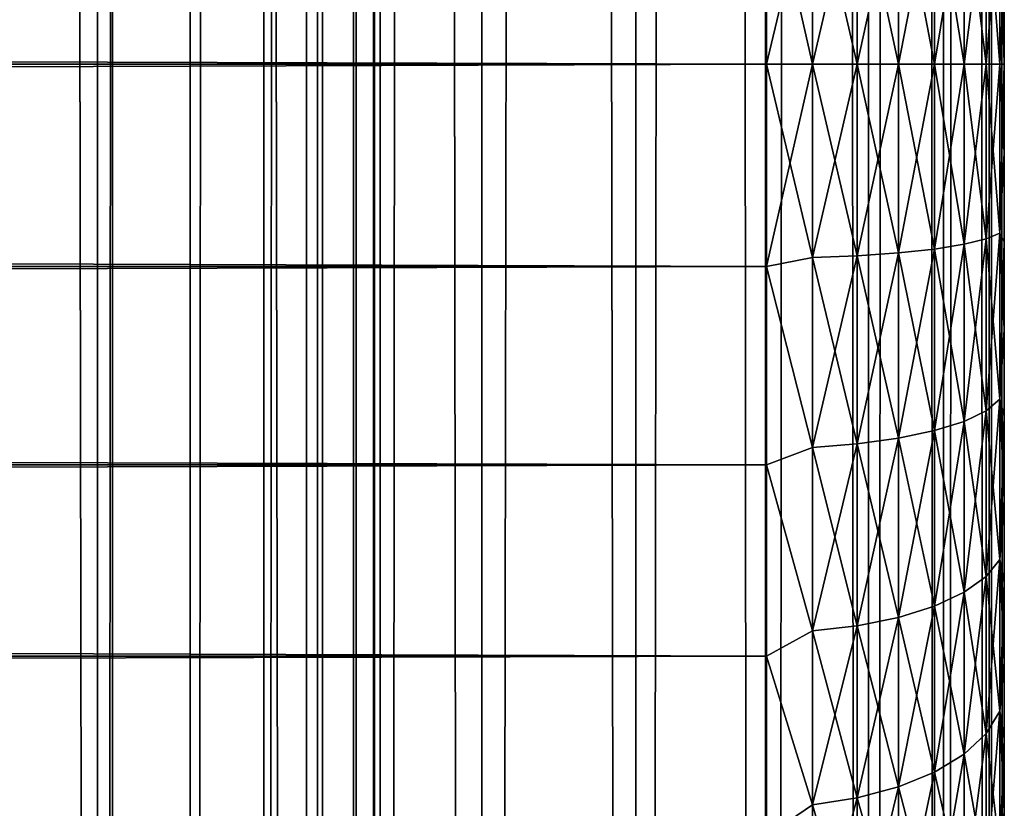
# Model space of a CAD drawing. Extents: x -265 to 265, y 0 to 1027.
# Tile 114 of 256: x 256.72 to 265, y 153.74 to 160.37. Entities that reach past the tile are written whole.
import ezdxf

# ---------------------------------------------------------------- set-up
doc = ezdxf.new("R2010")
doc.units = 0
doc.header["$LTSCALE"] = 41.718519
for name, color, linetype in [('103', 7, 'CONTINUOUS'), ('104', 7, 'CONTINUOUS'), ('49', 7, 'CONTINUOUS'), ('51', 7, 'CONTINUOUS'), ('52', 7, 'CONTINUOUS'), ('55', 7, 'CONTINUOUS'), ('56', 7, 'CONTINUOUS')]:
    doc.layers.add(name, color=color, linetype=linetype)

msp = doc.modelspace()

# ---------------------------------------------------------------- linework, layer by layer
at = {"layer": '103', "color": 7, "linetype": 'CONTINUOUS'}
for points in [[(255.7403, 1, 13.8582), (257.5, 1, 12.9904), (255.7403, 1019, 13.8582), (255.7403, 1, 13.8582)], [(255.7403, 1019, 13.8582), (257.5, 1, 12.9904), (257.5, 1019, 12.9904), (255.7403, 1019, 13.8582)], [(257.5, 1, 12.9904), (259.1314, 1, 11.9003), (257.5, 1019, 12.9904), (257.5, 1, 12.9904)], [(257.5, 1019, 12.9904), (259.1314, 1, 11.9003), (259.1314, 1019, 11.9003), (257.5, 1019, 12.9904)], [(259.1314, 1, 11.9003), (260.6066, 1, 10.6066), (259.1314, 1019, 11.9003), (259.1314, 1, 11.9003)], [(259.1314, 1019, 11.9003), (260.6066, 1, 10.6066), (260.6066, 1019, 10.6066), (259.1314, 1019, 11.9003)], [(260.6066, 1, 10.6066), (261.9003, 1, 9.1314), (260.6066, 1019, 10.6066), (260.6066, 1, 10.6066)], [(260.6066, 1019, 10.6066), (261.9003, 1, 9.1314), (261.9003, 1019, 9.1314), (260.6066, 1019, 10.6066)], [(261.9003, 1, 9.1314), (262.9904, 1, 7.5), (261.9003, 1019, 9.1314), (261.9003, 1, 9.1314)], [(261.9003, 1019, 9.1314), (262.9904, 1, 7.5), (262.9904, 1019, 7.5), (261.9003, 1019, 9.1314)], [(262.9904, 1, 7.5), (263.8582, 1, 5.7403), (262.9904, 1019, 7.5), (262.9904, 1, 7.5)], [(262.9904, 1019, 7.5), (263.8582, 1, 5.7403), (263.8582, 1019, 5.7403), (262.9904, 1019, 7.5)], [(263.8582, 1, 5.7403), (264.4889, 1, 3.8823), (263.8582, 1019, 5.7403), (263.8582, 1, 5.7403)], [(263.8582, 1019, 5.7403), (264.4889, 1, 3.8823), (264.4889, 1019, 3.8823), (263.8582, 1019, 5.7403)], [(264.4889, 1, 3.8823), (264.8717, 1, 1.9579), (264.4889, 1019, 3.8823), (264.4889, 1, 3.8823)], [(264.4889, 1019, 3.8823), (264.8717, 1, 1.9579), (264.8717, 1019, 1.9579), (264.4889, 1019, 3.8823)], [(264.8717, 1, 1.9579), (265, 1), (264.8717, 1019, 1.9579), (264.8717, 1, 1.9579)], [(264.8717, 1019, 1.9579), (265, 1), (265, 1019), (264.8717, 1019, 1.9579)]]:
    msp.add_3dface(points, dxfattribs=at)
at = {"layer": '104', "color": 7, "linetype": 'CONTINUOUS'}
for points in [[(260.6066, 1019, -10.6066), (260.6066, 1, -10.6066), (259.75, 20, -11.399), (260.6066, 1019, -10.6066)], [(259.75, 1000, -11.399), (260.6066, 1019, -10.6066), (259.75, 20, -11.399), (259.75, 1000, -11.399)], [(261.9003, 1, -9.1314), (260.6066, 1, -10.6066), (261.9003, 1019, -9.1314), (261.9003, 1, -9.1314)], [(261.9003, 1019, -9.1314), (260.6066, 1, -10.6066), (260.6066, 1019, -10.6066), (261.9003, 1019, -9.1314)], [(262.9904, 1, -7.5), (261.9003, 1, -9.1314), (262.9904, 1019, -7.5), (262.9904, 1, -7.5)], [(262.9904, 1019, -7.5), (261.9003, 1, -9.1314), (261.9003, 1019, -9.1314), (262.9904, 1019, -7.5)], [(263.8582, 1, -5.7403), (262.9904, 1, -7.5), (263.8582, 1019, -5.7403), (263.8582, 1, -5.7403)], [(263.8582, 1019, -5.7403), (262.9904, 1, -7.5), (262.9904, 1019, -7.5), (263.8582, 1019, -5.7403)], [(264.4889, 1, -3.8823), (263.8582, 1, -5.7403), (264.4889, 1019, -3.8823), (264.4889, 1, -3.8823)], [(264.4889, 1019, -3.8823), (263.8582, 1, -5.7403), (263.8582, 1019, -5.7403), (264.4889, 1019, -3.8823)], [(264.8717, 1, -1.9579), (264.4889, 1, -3.8823), (264.8717, 1019, -1.9579), (264.8717, 1, -1.9579)], [(264.8717, 1019, -1.9579), (264.4889, 1, -3.8823), (264.4889, 1019, -3.8823), (264.8717, 1019, -1.9579)], [(265, 1019), (265, 1), (264.8717, 1, -1.9579), (265, 1019)], [(265, 1019), (264.8717, 1, -1.9579), (264.8717, 1019, -1.9579), (265, 1019)], [(259.6951, 998.9668, -11.4457), (259.75, 1000, -11.399), (259.6951, 21.0333, -11.4457), (259.6951, 998.9668, -11.4457)], [(259.6951, 21.0333, -11.4457), (259.75, 1000, -11.399), (259.75, 20, -11.399), (259.6951, 21.0333, -11.4457)], [(259.525, 997.9175, -11.5877), (259.6951, 998.9668, -11.4457), (259.525, 22.0825, -11.5877), (259.525, 997.9175, -11.5877)], [(259.525, 22.0825, -11.5877), (259.6951, 998.9668, -11.4457), (259.6951, 21.0333, -11.4457), (259.525, 22.0825, -11.5877)], [(259.2244, 996.842, -11.8284), (259.525, 997.9175, -11.5877), (259.2244, 23.1581, -11.8284), (259.2244, 996.842, -11.8284)], [(259.2244, 23.1581, -11.8284), (259.525, 997.9175, -11.5877), (259.525, 22.0825, -11.5877), (259.2244, 23.1581, -11.8284)], [(258.7723, 995.7446, -12.1674), (259.2244, 996.842, -11.8284), (258.7723, 24.2554, -12.1674), (258.7723, 995.7446, -12.1674)], [(258.7723, 24.2554, -12.1674), (259.2244, 996.842, -11.8284), (259.2244, 23.1581, -11.8284), (258.7723, 24.2554, -12.1674)], [(258.1533, 994.6534, -12.5906), (258.7723, 995.7446, -12.1674), (258.1533, 25.3466, -12.5906), (258.1533, 994.6534, -12.5906)], [(258.1533, 25.3466, -12.5906), (258.7723, 995.7446, -12.1674), (258.7723, 24.2554, -12.1674), (258.1533, 25.3466, -12.5906)], [(257.3737, 993.621, -13.0625), (258.1533, 994.6534, -12.5906), (257.3737, 26.379, -13.0625), (257.3737, 993.621, -13.0625)], [(257.3737, 26.379, -13.0625), (258.1533, 994.6534, -12.5906), (258.1533, 25.3466, -12.5906), (257.3737, 26.379, -13.0625)], [(256.4613, 992.6984, -13.537), (257.3737, 993.621, -13.0625), (256.4613, 27.3016, -13.537), (256.4613, 992.6984, -13.537)], [(256.4613, 27.3016, -13.537), (257.3737, 993.621, -13.0625), (257.3737, 26.379, -13.0625), (256.4613, 27.3016, -13.537)]]:
    msp.add_3dface(points, dxfattribs=at)
at = {"layer": '49', "color": 7, "linetype": 'CONTINUOUS'}
for points in [[(265, 160.749, 37.9733), (265, 160, 38), (265, 160.749, 17.0267), (265, 160.749, 37.9733)], [(265, 160.749, 17.0267), (265, 160, 38), (265, 160, 17), (265, 160.749, 17.0267)], [(265, 160, 17), (265, 160, 38), (265, 159.251, 37.9733), (265, 160, 17)], [(265, 159.251, 17.0267), (265, 160, 17), (265, 159.251, 37.9733), (265, 159.251, 17.0267)], [(265, 158.5057, 17.1069), (265, 159.251, 17.0267), (265, 158.5057, 37.8931), (265, 158.5057, 17.1069)], [(265, 158.5057, 37.8931), (265, 159.251, 17.0267), (265, 159.251, 37.9733), (265, 158.5057, 37.8931)], [(265, 157.7681, 17.2399), (265, 158.5057, 17.1069), (265, 157.7681, 37.7601), (265, 157.7681, 17.2399)], [(265, 157.7681, 37.7601), (265, 158.5057, 17.1069), (265, 158.5057, 37.8931), (265, 157.7681, 37.7601)], [(265, 157.0419, 17.4253), (265, 157.7681, 17.2399), (265, 157.0419, 37.5747), (265, 157.0419, 17.4253)], [(265, 157.0419, 37.5747), (265, 157.7681, 17.2399), (265, 157.7681, 37.7601), (265, 157.0419, 37.5747)], [(265, 156.3307, 17.662), (265, 157.0419, 17.4253), (265, 156.3307, 37.338), (265, 156.3307, 17.662)], [(265, 156.3307, 37.338), (265, 157.0419, 17.4253), (265, 157.0419, 37.5747), (265, 156.3307, 37.338)], [(265, 155.6382, 17.9488), (265, 156.3307, 17.662), (265, 155.6382, 37.0512), (265, 155.6382, 17.9488)], [(265, 155.6382, 37.0512), (265, 156.3307, 17.662), (265, 156.3307, 37.338), (265, 155.6382, 37.0512)], [(265, 154.9679, 18.2844), (265, 155.6382, 17.9488), (265, 154.9679, 36.7156), (265, 154.9679, 18.2844)], [(265, 154.9679, 36.7156), (265, 155.6382, 17.9488), (265, 155.6382, 37.0512), (265, 154.9679, 36.7156)], [(265, 154.3233, 18.6668), (265, 154.9679, 18.2844), (265, 154.3233, 36.3332), (265, 154.3233, 18.6668)], [(265, 154.3233, 36.3332), (265, 154.9679, 18.2844), (265, 154.9679, 36.7156), (265, 154.3233, 36.3332)], [(265, 153.7076, 19.0943), (265, 154.3233, 18.6668), (265, 153.7076, 35.9057), (265, 153.7076, 19.0943)], [(265, 153.7076, 35.9057), (265, 154.3233, 18.6668), (265, 154.3233, 36.3332), (265, 153.7076, 35.9057)]]:
    msp.add_3dface(points, dxfattribs=at)
at = {"layer": '51', "color": 7, "linetype": 'CONTINUOUS'}
for points in [[(-263, 161.7021, 39.8836), (-263, 160, 40), (263, 161.7021, 39.8836), (-263, 161.7021, 39.8836)], [(263, 161.7021, 39.8836), (-263, 160, 40), (263, 160, 40), (263, 161.7021, 39.8836)], [(-263, 160, 15), (-263, 161.7021, 15.1164), (263, 160, 15), (-263, 160, 15)], [(263, 160, 15), (-263, 161.7021, 15.1164), (263, 161.7021, 15.1164), (263, 160, 15)]]:
    msp.add_3dface(points, dxfattribs=at)
at = {"layer": '52', "color": 7, "linetype": 'CONTINUOUS'}
for points in [[(263, 160, 40), (-263, 160, 40), (-263, 158.2979, 39.8836), (263, 160, 40)], [(-263, 160, 15), (263, 160, 15), (263, 158.2979, 15.1164), (-263, 160, 15)], [(-263, 158.2979, 15.1164), (-263, 160, 15), (263, 158.2979, 15.1164), (-263, 158.2979, 15.1164)], [(263, 160, 40), (-263, 158.2979, 39.8836), (263, 158.2979, 39.8836), (263, 160, 40)], [(-263, 156.6275, 15.4635), (-263, 158.2979, 15.1164), (263, 156.6275, 15.4635), (-263, 156.6275, 15.4635)], [(263, 156.6275, 15.4635), (-263, 158.2979, 15.1164), (263, 158.2979, 15.1164), (263, 156.6275, 15.4635)], [(-263, 158.2979, 39.8836), (-263, 156.6275, 39.5365), (263, 158.2979, 39.8836), (-263, 158.2979, 39.8836)], [(263, 158.2979, 39.8836), (-263, 156.6275, 39.5365), (263, 156.6275, 39.5365), (263, 158.2979, 39.8836)], [(-263, 155.02, 16.0349), (-263, 156.6275, 15.4635), (263, 155.02, 16.0349), (-263, 155.02, 16.0349)], [(263, 155.02, 16.0349), (-263, 156.6275, 15.4635), (263, 156.6275, 15.4635), (263, 155.02, 16.0349)], [(-263, 156.6275, 39.5365), (-263, 155.02, 38.9651), (263, 156.6275, 39.5365), (-263, 156.6275, 39.5365)], [(263, 156.6275, 39.5365), (-263, 155.02, 38.9651), (263, 155.02, 38.9651), (263, 156.6275, 39.5365)], [(-263, 153.5052, 16.8198), (-263, 155.02, 16.0349), (263, 153.5052, 16.8198), (-263, 153.5052, 16.8198)], [(263, 153.5052, 16.8198), (-263, 155.02, 16.0349), (263, 155.02, 16.0349), (263, 153.5052, 16.8198)], [(-263, 155.02, 38.9651), (-263, 153.5052, 38.1802), (263, 155.02, 38.9651), (-263, 155.02, 38.9651)], [(263, 155.02, 38.9651), (-263, 153.5052, 38.1802), (263, 153.5052, 38.1802), (263, 155.02, 38.9651)]]:
    msp.add_3dface(points, dxfattribs=at)
at = {"layer": '55', "color": 7, "linetype": 'CONTINUOUS'}
for points in [[(263, 160, 15), (263, 161.7021, 15.1164), (263.3879, 160, 15.038), (263, 160, 15)], [(263.3879, 160, 15.038), (263, 161.7021, 15.1164), (263.3879, 161.6266, 15.1446), (263.3879, 160, 15.038)], [(263, 161.7021, 39.8836), (263, 160, 40), (263.3879, 161.6266, 39.8554), (263, 161.7021, 39.8836)], [(263, 160, 40), (263.3879, 160, 39.962), (263.3879, 161.6266, 39.8554), (263, 160, 40)], [(263.7636, 160, 15.1515), (263.3879, 160, 15.038), (263.3879, 161.6266, 15.1446), (263.7636, 160, 15.1515)], [(263.7636, 161.6118, 15.2571), (263.7636, 160, 15.1515), (263.3879, 161.6266, 15.1446), (263.7636, 161.6118, 15.2571)], [(263.3879, 160, 39.962), (263.7636, 161.6118, 39.7429), (263.3879, 161.6266, 39.8554), (263.3879, 160, 39.962)], [(263.3879, 160, 39.962), (263.7636, 160, 39.8485), (263.7636, 161.6118, 39.7429), (263.3879, 160, 39.962)], [(264.1098, 160, 15.3362), (263.7636, 160, 15.1515), (263.7636, 161.6118, 15.2571), (264.1098, 160, 15.3362)], [(264.1098, 161.5877, 15.4403), (264.1098, 160, 15.3362), (263.7636, 161.6118, 15.2571), (264.1098, 161.5877, 15.4403)], [(263.7636, 160, 39.8485), (264.1098, 161.5877, 39.5597), (263.7636, 161.6118, 39.7429), (263.7636, 160, 39.8485)], [(263.7636, 160, 39.8485), (264.1098, 160, 39.6638), (264.1098, 161.5877, 39.5597), (263.7636, 160, 39.8485)], [(264.4134, 160, 15.585), (264.1098, 160, 15.3362), (264.1098, 161.5877, 15.4403), (264.4134, 160, 15.585)], [(264.4134, 161.5552, 15.6869), (264.4134, 160, 15.585), (264.1098, 161.5877, 15.4403), (264.4134, 161.5552, 15.6869)], [(264.1098, 160, 39.6638), (264.4134, 161.5552, 39.3131), (264.1098, 161.5877, 39.5597), (264.1098, 160, 39.6638)], [(264.1098, 160, 39.6638), (264.4134, 160, 39.415), (264.4134, 161.5552, 39.3131), (264.1098, 160, 39.6638)], [(264.6625, 160, 15.8882), (264.4134, 160, 15.585), (264.4134, 161.5552, 15.6869), (264.6625, 160, 15.8882)], [(264.6625, 161.5156, 15.9875), (264.6625, 160, 15.8882), (264.4134, 161.5552, 15.6869), (264.6625, 161.5156, 15.9875)], [(264.4134, 160, 39.415), (264.6625, 161.5156, 39.0125), (264.4134, 161.5552, 39.3131), (264.4134, 160, 39.415)], [(264.4134, 160, 39.415), (264.6625, 160, 39.1118), (264.6625, 161.5156, 39.0125), (264.4134, 160, 39.415)], [(264.8476, 160, 16.2343), (264.6625, 160, 15.8882), (264.6625, 161.5156, 15.9875), (264.8476, 160, 16.2343)], [(264.8476, 161.4705, 16.3307), (264.8476, 160, 16.2343), (264.6625, 161.5156, 15.9875), (264.8476, 161.4705, 16.3307)], [(264.6625, 160, 39.1118), (264.8476, 161.4705, 38.6693), (264.6625, 161.5156, 39.0125), (264.6625, 160, 39.1118)], [(264.6625, 160, 39.1118), (264.8476, 160, 38.7657), (264.8476, 161.4705, 38.6693), (264.6625, 160, 39.1118)], [(264.9616, 160, 16.6098), (264.8476, 160, 16.2343), (264.8476, 161.4705, 16.3307), (264.9616, 160, 16.6098)], [(264.9616, 161.4215, 16.703), (264.9616, 160, 16.6098), (264.8476, 161.4705, 16.3307), (264.9616, 161.4215, 16.703)], [(264.8476, 160, 38.7657), (264.9616, 161.4215, 38.297), (264.8476, 161.4705, 38.6693), (264.8476, 160, 38.7657)], [(264.8476, 160, 38.7657), (264.9616, 160, 38.3902), (264.9616, 161.4215, 38.297), (264.8476, 160, 38.7657)], [(264.9616, 160, 38.3902), (265, 160.749, 37.9733), (264.9616, 161.4215, 38.297), (264.9616, 160, 38.3902)], [(265, 160.749, 17.0267), (265, 160, 17), (264.9616, 161.4215, 16.703), (265, 160.749, 17.0267)], [(265, 160, 17), (264.9616, 160, 16.6098), (264.9616, 161.4215, 16.703), (265, 160, 17)], [(265, 160, 38), (265, 160.749, 37.9733), (264.9616, 160, 38.3902), (265, 160, 38)]]:
    msp.add_3dface(points, dxfattribs=at)
at = {"layer": '56', "color": 7, "linetype": 'CONTINUOUS'}
for points in [[(263, 158.2979, 15.1164), (263, 160, 15), (263.3879, 158.3734, 15.1446), (263, 158.2979, 15.1164)], [(263, 160, 15), (263.3879, 160, 15.038), (263.3879, 158.3734, 15.1446), (263, 160, 15)], [(263, 160, 40), (263, 158.2979, 39.8836), (263.3879, 160, 39.962), (263, 160, 40)], [(263, 158.2979, 39.8836), (263.3879, 158.3734, 39.8554), (263.3879, 160, 39.962), (263, 158.2979, 39.8836)], [(263.7636, 160, 15.1515), (263.7636, 158.3882, 15.2571), (263.3879, 160, 15.038), (263.7636, 160, 15.1515)], [(263.3879, 160, 15.038), (263.7636, 158.3882, 15.2571), (263.3879, 158.3734, 15.1446), (263.3879, 160, 15.038)], [(263.7636, 158.3882, 39.7429), (263.7636, 160, 39.8485), (263.3879, 158.3734, 39.8554), (263.7636, 158.3882, 39.7429)], [(263.3879, 158.3734, 39.8554), (263.7636, 160, 39.8485), (263.3879, 160, 39.962), (263.3879, 158.3734, 39.8554)], [(264.1098, 160, 15.3362), (264.1098, 158.4123, 15.4403), (263.7636, 160, 15.1515), (264.1098, 160, 15.3362)], [(263.7636, 160, 15.1515), (264.1098, 158.4123, 15.4403), (263.7636, 158.3882, 15.2571), (263.7636, 160, 15.1515)], [(264.1098, 158.4123, 39.5597), (264.1098, 160, 39.6638), (263.7636, 158.3882, 39.7429), (264.1098, 158.4123, 39.5597)], [(263.7636, 158.3882, 39.7429), (264.1098, 160, 39.6638), (263.7636, 160, 39.8485), (263.7636, 158.3882, 39.7429)], [(264.4134, 160, 15.585), (264.4134, 158.4448, 15.6869), (264.1098, 160, 15.3362), (264.4134, 160, 15.585)], [(264.1098, 160, 15.3362), (264.4134, 158.4448, 15.6869), (264.1098, 158.4123, 15.4403), (264.1098, 160, 15.3362)], [(264.4134, 158.4448, 39.3131), (264.4134, 160, 39.415), (264.1098, 158.4123, 39.5597), (264.4134, 158.4448, 39.3131)], [(264.1098, 158.4123, 39.5597), (264.4134, 160, 39.415), (264.1098, 160, 39.6638), (264.1098, 158.4123, 39.5597)], [(264.6625, 160, 15.8882), (264.6625, 158.4844, 15.9875), (264.4134, 160, 15.585), (264.6625, 160, 15.8882)], [(264.4134, 160, 15.585), (264.6625, 158.4844, 15.9875), (264.4134, 158.4448, 15.6869), (264.4134, 160, 15.585)], [(264.6625, 158.4844, 39.0125), (264.6625, 160, 39.1118), (264.4134, 158.4448, 39.3131), (264.6625, 158.4844, 39.0125)], [(264.4134, 158.4448, 39.3131), (264.6625, 160, 39.1118), (264.4134, 160, 39.415), (264.4134, 158.4448, 39.3131)], [(264.8476, 160, 16.2343), (264.8476, 158.5295, 16.3307), (264.6625, 160, 15.8882), (264.8476, 160, 16.2343)], [(264.6625, 160, 15.8882), (264.8476, 158.5295, 16.3307), (264.6625, 158.4844, 15.9875), (264.6625, 160, 15.8882)], [(264.8476, 158.5295, 38.6693), (264.8476, 160, 38.7657), (264.6625, 158.4844, 39.0125), (264.8476, 158.5295, 38.6693)], [(264.6625, 158.4844, 39.0125), (264.8476, 160, 38.7657), (264.6625, 160, 39.1118), (264.6625, 158.4844, 39.0125)], [(264.9616, 160, 16.6098), (264.9616, 158.5785, 16.703), (264.8476, 160, 16.2343), (264.9616, 160, 16.6098)], [(264.8476, 160, 16.2343), (264.9616, 158.5785, 16.703), (264.8476, 158.5295, 16.3307), (264.8476, 160, 16.2343)], [(264.9616, 158.5785, 38.297), (264.9616, 160, 38.3902), (264.8476, 158.5295, 38.6693), (264.9616, 158.5785, 38.297)], [(264.8476, 158.5295, 38.6693), (264.9616, 160, 38.3902), (264.8476, 160, 38.7657), (264.8476, 158.5295, 38.6693)], [(265, 159.251, 37.9733), (265, 160, 38), (264.9616, 158.5785, 38.297), (265, 159.251, 37.9733)], [(264.9616, 158.5785, 38.297), (265, 160, 38), (264.9616, 160, 38.3902), (264.9616, 158.5785, 38.297)], [(265, 160, 17), (265, 159.251, 17.0267), (264.9616, 160, 16.6098), (265, 160, 17)], [(264.9616, 160, 16.6098), (265, 159.251, 17.0267), (264.9616, 158.5785, 16.703), (264.9616, 160, 16.6098)], [(265, 159.251, 17.0267), (265, 158.5057, 17.1069), (264.9616, 158.5785, 16.703), (265, 159.251, 17.0267)], [(265, 158.5057, 37.8931), (265, 159.251, 37.9733), (264.9616, 158.5785, 38.297), (265, 158.5057, 37.8931)], [(264.8476, 158.5295, 16.3307), (264.8476, 157.0842, 16.6181), (264.6625, 158.4844, 15.9875), (264.8476, 158.5295, 16.3307)], [(264.8476, 157.0842, 38.3819), (264.8476, 158.5295, 38.6693), (264.6625, 156.9946, 38.7161), (264.8476, 157.0842, 38.3819)], [(264.6625, 156.9946, 38.7161), (264.8476, 158.5295, 38.6693), (264.6625, 158.4844, 39.0125), (264.6625, 156.9946, 38.7161)], [(264.9616, 158.5785, 16.703), (264.9616, 157.1814, 16.9809), (264.8476, 158.5295, 16.3307), (264.9616, 158.5785, 16.703)], [(264.9616, 157.1814, 38.0191), (264.9616, 158.5785, 38.297), (264.8476, 157.0842, 38.3819), (264.9616, 157.1814, 38.0191)], [(264.8476, 157.0842, 38.3819), (264.9616, 158.5785, 38.297), (264.8476, 158.5295, 38.6693), (264.8476, 157.0842, 38.3819)], [(264.8476, 158.5295, 16.3307), (264.9616, 157.1814, 16.9809), (264.8476, 157.0842, 16.6181), (264.8476, 158.5295, 16.3307)], [(265, 158.5057, 17.1069), (265, 157.7681, 17.2399), (264.9616, 158.5785, 16.703), (265, 158.5057, 17.1069)], [(264.9616, 158.5785, 16.703), (265, 157.7681, 17.2399), (264.9616, 157.1814, 16.9809), (264.9616, 158.5785, 16.703)], [(264.9616, 157.1814, 38.0191), (265, 158.5057, 37.8931), (264.9616, 158.5785, 38.297), (264.9616, 157.1814, 38.0191)], [(265, 157.7681, 37.7601), (265, 158.5057, 37.8931), (264.9616, 157.1814, 38.0191), (265, 157.7681, 37.7601)], [(264.4134, 158.4448, 15.6869), (264.4134, 156.9162, 15.9909), (264.1098, 158.4123, 15.4403), (264.4134, 158.4448, 15.6869)], [(264.4134, 156.9162, 39.0091), (264.4134, 158.4448, 39.3131), (264.1098, 156.8518, 39.2493), (264.4134, 156.9162, 39.0091)], [(264.1098, 156.8518, 39.2493), (264.4134, 158.4448, 39.3131), (264.1098, 158.4123, 39.5597), (264.1098, 156.8518, 39.2493)], [(264.6625, 158.4844, 15.9875), (264.6625, 156.9946, 16.2839), (264.4134, 158.4448, 15.6869), (264.6625, 158.4844, 15.9875)], [(264.6625, 156.9946, 38.7161), (264.6625, 158.4844, 39.0125), (264.4134, 156.9162, 39.0091), (264.6625, 156.9946, 38.7161)], [(264.4134, 156.9162, 39.0091), (264.6625, 158.4844, 39.0125), (264.4134, 158.4448, 39.3131), (264.4134, 156.9162, 39.0091)], [(264.4134, 158.4448, 15.6869), (264.6625, 156.9946, 16.2839), (264.4134, 156.9162, 15.9909), (264.4134, 158.4448, 15.6869)], [(264.6625, 158.4844, 15.9875), (264.8476, 157.0842, 16.6181), (264.6625, 156.9946, 16.2839), (264.6625, 158.4844, 15.9875)], [(263, 158.2979, 39.8836), (263.3879, 156.7746, 39.5374), (263.3879, 158.3734, 39.8554), (263, 158.2979, 39.8836)], [(263, 158.2979, 15.1164), (263.3879, 158.3734, 15.1446), (263.3879, 156.7746, 15.4626), (263, 158.2979, 15.1164)], [(263.7636, 158.3882, 15.2571), (263.7636, 156.804, 15.5723), (263.3879, 158.3734, 15.1446), (263.7636, 158.3882, 15.2571)], [(263.7636, 156.804, 39.4277), (263.7636, 158.3882, 39.7429), (263.3879, 156.7746, 39.5374), (263.7636, 156.804, 39.4277)], [(263.3879, 156.7746, 39.5374), (263.7636, 158.3882, 39.7429), (263.3879, 158.3734, 39.8554), (263.3879, 156.7746, 39.5374)], [(263.3879, 158.3734, 15.1446), (263.7636, 156.804, 15.5723), (263.3879, 156.7746, 15.4626), (263.3879, 158.3734, 15.1446)], [(264.1098, 158.4123, 15.4403), (264.1098, 156.8518, 15.7507), (263.7636, 158.3882, 15.2571), (264.1098, 158.4123, 15.4403)], [(264.1098, 156.8518, 39.2493), (264.1098, 158.4123, 39.5597), (263.7636, 156.804, 39.4277), (264.1098, 156.8518, 39.2493)], [(263.7636, 156.804, 39.4277), (264.1098, 158.4123, 39.5597), (263.7636, 158.3882, 39.7429), (263.7636, 156.804, 39.4277)], [(263.7636, 158.3882, 15.2571), (264.1098, 156.8518, 15.7507), (263.7636, 156.804, 15.5723), (263.7636, 158.3882, 15.2571)], [(264.1098, 158.4123, 15.4403), (264.4134, 156.9162, 15.9909), (264.1098, 156.8518, 15.7507), (264.1098, 158.4123, 15.4403)], [(263, 158.2979, 39.8836), (263, 156.6275, 39.5365), (263.3879, 156.7746, 39.5374), (263, 158.2979, 39.8836)], [(263, 156.6275, 15.4635), (263, 158.2979, 15.1164), (263.3879, 156.7746, 15.4626), (263, 156.6275, 15.4635)], [(265, 157.7681, 17.2399), (265, 157.0419, 17.4253), (264.9616, 157.1814, 16.9809), (265, 157.7681, 17.2399)], [(265, 157.0419, 37.5747), (265, 157.7681, 37.7601), (264.9616, 157.1814, 38.0191), (265, 157.0419, 37.5747)], [(264.9616, 157.1814, 16.9809), (264.9616, 155.8325, 17.4388), (264.8476, 157.0842, 16.6181), (264.9616, 157.1814, 16.9809)], [(264.9616, 155.8325, 37.5612), (264.9616, 157.1814, 38.0191), (264.8476, 155.6888, 37.9082), (264.9616, 155.8325, 37.5612)], [(264.8476, 155.6888, 37.9082), (264.9616, 157.1814, 38.0191), (264.8476, 157.0842, 38.3819), (264.8476, 155.6888, 37.9082)], [(265, 157.0419, 17.4253), (265, 156.3307, 17.662), (264.9616, 157.1814, 16.9809), (265, 157.0419, 17.4253)], [(264.9616, 157.1814, 16.9809), (265, 156.3307, 17.662), (264.9616, 155.8325, 17.4388), (264.9616, 157.1814, 16.9809)], [(264.9616, 155.8325, 37.5612), (265, 157.0419, 37.5747), (264.9616, 157.1814, 38.0191), (264.9616, 155.8325, 37.5612)], [(264.8476, 157.0842, 16.6181), (264.8476, 155.6888, 17.0918), (264.6625, 156.9946, 16.2839), (264.8476, 157.0842, 16.6181)], [(264.8476, 155.6888, 37.9082), (264.8476, 157.0842, 38.3819), (264.6625, 155.5564, 38.2279), (264.8476, 155.6888, 37.9082)], [(264.6625, 155.5564, 38.2279), (264.8476, 157.0842, 38.3819), (264.6625, 156.9946, 38.7161), (264.6625, 155.5564, 38.2279)], [(264.8476, 157.0842, 16.6181), (264.9616, 155.8325, 17.4388), (264.8476, 155.6888, 17.0918), (264.8476, 157.0842, 16.6181)], [(265, 156.3307, 37.338), (265, 157.0419, 37.5747), (264.9616, 155.8325, 37.5612), (265, 156.3307, 37.338)], [(264.6625, 156.9946, 16.2839), (264.6625, 155.5564, 16.7721), (264.4134, 156.9162, 15.9909), (264.6625, 156.9946, 16.2839)], [(264.6625, 155.5564, 38.2279), (264.6625, 156.9946, 38.7161), (264.4134, 155.4403, 38.5081), (264.6625, 155.5564, 38.2279)], [(264.4134, 155.4403, 38.5081), (264.6625, 156.9946, 38.7161), (264.4134, 156.9162, 39.0091), (264.4134, 155.4403, 38.5081)], [(264.6625, 156.9946, 16.2839), (264.8476, 155.6888, 17.0918), (264.6625, 155.5564, 16.7721), (264.6625, 156.9946, 16.2839)], [(264.1098, 156.8518, 15.7507), (264.1098, 155.3451, 16.2621), (263.7636, 156.804, 15.5723), (264.1098, 156.8518, 15.7507)], [(264.1098, 155.3451, 38.7379), (264.1098, 156.8518, 39.2493), (263.7636, 155.2744, 38.9085), (264.1098, 155.3451, 38.7379)], [(263.7636, 155.2744, 38.9085), (264.1098, 156.8518, 39.2493), (263.7636, 156.804, 39.4277), (263.7636, 155.2744, 38.9085)], [(264.4134, 156.9162, 15.9909), (264.4134, 155.4403, 16.4919), (264.1098, 156.8518, 15.7507), (264.4134, 156.9162, 15.9909)], [(264.4134, 155.4403, 38.5081), (264.4134, 156.9162, 39.0091), (264.1098, 155.3451, 38.7379), (264.4134, 155.4403, 38.5081)], [(264.1098, 155.3451, 38.7379), (264.4134, 156.9162, 39.0091), (264.1098, 156.8518, 39.2493), (264.1098, 155.3451, 38.7379)], [(264.1098, 156.8518, 15.7507), (264.4134, 155.4403, 16.4919), (264.1098, 155.3451, 16.2621), (264.1098, 156.8518, 15.7507)], [(264.4134, 156.9162, 15.9909), (264.6625, 155.5564, 16.7721), (264.4134, 155.4403, 16.4919), (264.4134, 156.9162, 15.9909)], [(263, 156.6275, 39.5365), (263.3879, 155.231, 39.0134), (263.3879, 156.7746, 39.5374), (263, 156.6275, 39.5365)], [(263, 156.6275, 15.4635), (263.3879, 156.7746, 15.4626), (263.3879, 155.231, 15.9866), (263, 156.6275, 15.4635)], [(263.7636, 156.804, 15.5723), (263.7636, 155.2744, 16.0915), (263.3879, 156.7746, 15.4626), (263.7636, 156.804, 15.5723)], [(263.7636, 155.2744, 38.9085), (263.7636, 156.804, 39.4277), (263.3879, 155.231, 39.0134), (263.7636, 155.2744, 38.9085)], [(263.3879, 155.231, 39.0134), (263.7636, 156.804, 39.4277), (263.3879, 156.7746, 39.5374), (263.3879, 155.231, 39.0134)], [(263.3879, 156.7746, 15.4626), (263.7636, 155.2744, 16.0915), (263.3879, 155.231, 15.9866), (263.3879, 156.7746, 15.4626)], [(263.7636, 156.804, 15.5723), (264.1098, 155.3451, 16.2621), (263.7636, 155.2744, 16.0915), (263.7636, 156.804, 15.5723)], [(263, 156.6275, 39.5365), (263, 155.02, 38.9651), (263.3879, 155.231, 39.0134), (263, 156.6275, 39.5365)], [(263, 155.02, 16.0349), (263, 156.6275, 15.4635), (263.3879, 155.231, 15.9866), (263, 155.02, 16.0349)], [(265, 156.3307, 17.662), (265, 155.6382, 17.9488), (264.9616, 155.8325, 17.4388), (265, 156.3307, 17.662)], [(265, 155.6382, 37.0512), (265, 156.3307, 37.338), (264.9616, 155.8325, 37.5612), (265, 155.6382, 37.0512)], [(264.9616, 155.8325, 17.4388), (264.9616, 154.5549, 18.0688), (264.8476, 155.6888, 17.0918), (264.9616, 155.8325, 17.4388)], [(264.9616, 154.5549, 36.9312), (264.9616, 155.8325, 37.5612), (264.8476, 154.3671, 37.2564), (264.9616, 154.5549, 36.9312)], [(264.8476, 154.3671, 37.2564), (264.9616, 155.8325, 37.5612), (264.8476, 155.6888, 37.9082), (264.8476, 154.3671, 37.2564)], [(265, 155.6382, 17.9488), (265, 154.9679, 18.2844), (264.9616, 155.8325, 17.4388), (265, 155.6382, 17.9488)], [(264.9616, 155.8325, 17.4388), (265, 154.9679, 18.2844), (264.9616, 154.5549, 18.0688), (264.9616, 155.8325, 17.4388)], [(264.9616, 154.5549, 36.9312), (265, 155.6382, 37.0512), (264.9616, 155.8325, 37.5612), (264.9616, 154.5549, 36.9312)], [(264.8476, 155.6888, 17.0918), (264.8476, 154.3671, 17.7436), (264.6625, 155.5564, 16.7721), (264.8476, 155.6888, 17.0918)], [(264.8476, 154.3671, 37.2564), (264.8476, 155.6888, 37.9082), (264.6625, 154.1941, 37.5561), (264.8476, 154.3671, 37.2564)], [(264.6625, 154.1941, 37.5561), (264.8476, 155.6888, 37.9082), (264.6625, 155.5564, 38.2279), (264.6625, 154.1941, 37.5561)], [(264.8476, 155.6888, 17.0918), (264.9616, 154.5549, 18.0688), (264.8476, 154.3671, 17.7436), (264.8476, 155.6888, 17.0918)], [(265, 154.9679, 36.7156), (265, 155.6382, 37.0512), (264.9616, 154.5549, 36.9312), (265, 154.9679, 36.7156)], [(264.6625, 155.5564, 16.7721), (264.6625, 154.1941, 17.4439), (264.4134, 155.4403, 16.4919), (264.6625, 155.5564, 16.7721)], [(264.6625, 154.1941, 37.5561), (264.6625, 155.5564, 38.2279), (264.4134, 154.0425, 37.8187), (264.6625, 154.1941, 37.5561)], [(264.4134, 154.0425, 37.8187), (264.6625, 155.5564, 38.2279), (264.4134, 155.4403, 38.5081), (264.4134, 154.0425, 37.8187)], [(264.6625, 155.5564, 16.7721), (264.8476, 154.3671, 17.7436), (264.6625, 154.1941, 17.4439), (264.6625, 155.5564, 16.7721)], [(264.4134, 155.4403, 16.4919), (264.4134, 154.0425, 17.1813), (264.1098, 155.3451, 16.2621), (264.4134, 155.4403, 16.4919)], [(264.4134, 154.0425, 37.8187), (264.4134, 155.4403, 38.5081), (264.1098, 153.9181, 38.0342), (264.4134, 154.0425, 37.8187)], [(264.1098, 153.9181, 38.0342), (264.4134, 155.4403, 38.5081), (264.1098, 155.3451, 38.7379), (264.1098, 153.9181, 38.0342)], [(264.4134, 155.4403, 16.4919), (264.6625, 154.1941, 17.4439), (264.4134, 154.0425, 17.1813), (264.4134, 155.4403, 16.4919)], [(263.7636, 155.2744, 16.0915), (263.7636, 153.8257, 16.8059), (263.3879, 155.231, 15.9866), (263.7636, 155.2744, 16.0915)], [(263.7636, 153.8257, 38.1941), (263.7636, 155.2744, 38.9085), (263.3879, 153.769, 38.2924), (263.7636, 153.8257, 38.1941)], [(263.3879, 153.769, 38.2924), (263.7636, 155.2744, 38.9085), (263.3879, 155.231, 39.0134), (263.3879, 153.769, 38.2924)], [(264.1098, 155.3451, 16.2621), (264.1098, 153.9181, 16.9658), (263.7636, 155.2744, 16.0915), (264.1098, 155.3451, 16.2621)], [(264.1098, 153.9181, 38.0342), (264.1098, 155.3451, 38.7379), (263.7636, 153.8257, 38.1941), (264.1098, 153.9181, 38.0342)], [(263.7636, 153.8257, 38.1941), (264.1098, 155.3451, 38.7379), (263.7636, 155.2744, 38.9085), (263.7636, 153.8257, 38.1941)], [(263.7636, 155.2744, 16.0915), (264.1098, 153.9181, 16.9658), (263.7636, 153.8257, 16.8059), (263.7636, 155.2744, 16.0915)], [(264.1098, 155.3451, 16.2621), (264.4134, 154.0425, 17.1813), (264.1098, 153.9181, 16.9658), (264.1098, 155.3451, 16.2621)], [(263, 155.02, 38.9651), (263.3879, 153.769, 38.2924), (263.3879, 155.231, 39.0134), (263, 155.02, 38.9651)], [(263, 155.02, 16.0349), (263.3879, 155.231, 15.9866), (263.3879, 153.769, 16.7076), (263, 155.02, 16.0349)], [(263.3879, 155.231, 15.9866), (263.7636, 153.8257, 16.8059), (263.3879, 153.769, 16.7076), (263.3879, 155.231, 15.9866)], [(263, 155.02, 38.9651), (263, 153.5052, 38.1802), (263.3879, 153.769, 38.2924), (263, 155.02, 38.9651)], [(263, 153.5052, 16.8198), (263, 155.02, 16.0349), (263.3879, 153.769, 16.7076), (263, 153.5052, 16.8198)], [(265, 154.9679, 18.2844), (265, 154.3233, 18.6668), (264.9616, 154.5549, 18.0688), (265, 154.9679, 18.2844)], [(265, 154.3233, 36.3332), (265, 154.9679, 36.7156), (264.9616, 154.5549, 36.9312), (265, 154.3233, 36.3332)], [(264.9616, 154.5549, 18.0688), (264.9616, 153.3705, 18.8602), (264.8476, 154.3671, 17.7436), (264.9616, 154.5549, 18.0688)], [(264.9616, 153.3705, 36.1398), (264.9616, 154.5549, 36.9312), (264.8476, 153.1419, 36.4377), (264.9616, 153.3705, 36.1398)], [(264.8476, 153.1419, 36.4377), (264.9616, 154.5549, 36.9312), (264.8476, 154.3671, 37.2564), (264.8476, 153.1419, 36.4377)], [(265, 154.3233, 18.6668), (265, 153.7076, 19.0943), (264.9616, 154.5549, 18.0688), (265, 154.3233, 18.6668)], [(264.9616, 154.5549, 18.0688), (265, 153.7076, 19.0943), (264.9616, 153.3705, 18.8602), (264.9616, 154.5549, 18.0688)], [(264.9616, 153.3705, 36.1398), (265, 154.3233, 36.3332), (264.9616, 154.5549, 36.9312), (264.9616, 153.3705, 36.1398)], [(264.8476, 154.3671, 17.7436), (264.8476, 153.1419, 18.5623), (264.6625, 154.1941, 17.4439), (264.8476, 154.3671, 17.7436)], [(264.8476, 153.1419, 36.4377), (264.8476, 154.3671, 37.2564), (264.6625, 152.9312, 36.7123), (264.8476, 153.1419, 36.4377)], [(264.6625, 152.9312, 36.7123), (264.8476, 154.3671, 37.2564), (264.6625, 154.1941, 37.5561), (264.6625, 152.9312, 36.7123)], [(264.8476, 154.3671, 17.7436), (264.9616, 153.3705, 18.8602), (264.8476, 153.1419, 18.5623), (264.8476, 154.3671, 17.7436)], [(265, 153.7076, 35.9057), (265, 154.3233, 36.3332), (264.9616, 153.3705, 36.1398), (265, 153.7076, 35.9057)], [(264.6625, 154.1941, 17.4439), (264.6625, 152.9312, 18.2877), (264.4134, 154.0425, 17.1813), (264.6625, 154.1941, 17.4439)], [(264.6625, 152.9312, 36.7123), (264.6625, 154.1941, 37.5561), (264.4134, 152.7466, 36.9528), (264.6625, 152.9312, 36.7123)], [(264.4134, 152.7466, 36.9528), (264.6625, 154.1941, 37.5561), (264.4134, 154.0425, 37.8187), (264.4134, 152.7466, 36.9528)], [(264.6625, 154.1941, 17.4439), (264.8476, 153.1419, 18.5623), (264.6625, 152.9312, 18.2877), (264.6625, 154.1941, 17.4439)], [(264.4134, 154.0425, 17.1813), (264.4134, 152.7466, 18.0472), (264.1098, 153.9181, 16.9658), (264.4134, 154.0425, 17.1813)], [(264.4134, 152.7466, 36.9528), (264.4134, 154.0425, 37.8187), (264.1098, 152.5951, 37.1502), (264.4134, 152.7466, 36.9528)], [(264.1098, 152.5951, 37.1502), (264.4134, 154.0425, 37.8187), (264.1098, 153.9181, 38.0342), (264.1098, 152.5951, 37.1502)], [(264.4134, 154.0425, 17.1813), (264.6625, 152.9312, 18.2877), (264.4134, 152.7466, 18.0472), (264.4134, 154.0425, 17.1813)], [(264.1098, 153.9181, 16.9658), (264.1098, 152.5951, 17.8498), (263.7636, 153.8257, 16.8059), (264.1098, 153.9181, 16.9658)], [(264.1098, 152.5951, 37.1502), (264.1098, 153.9181, 38.0342), (263.7636, 152.4827, 37.2967), (264.1098, 152.5951, 37.1502)], [(263.7636, 152.4827, 37.2967), (264.1098, 153.9181, 38.0342), (263.7636, 153.8257, 38.1941), (263.7636, 152.4827, 37.2967)], [(264.1098, 153.9181, 16.9658), (264.4134, 152.7466, 18.0472), (264.1098, 152.5951, 17.8498), (264.1098, 153.9181, 16.9658)], [(263.7636, 153.8257, 16.8059), (263.7636, 152.4827, 17.7033), (263.3879, 153.769, 16.7076), (263.7636, 153.8257, 16.8059)], [(263.7636, 152.4827, 37.2967), (263.7636, 153.8257, 38.1941), (263.3879, 152.4136, 37.3868), (263.7636, 152.4827, 37.2967)], [(263.3879, 152.4136, 37.3868), (263.7636, 153.8257, 38.1941), (263.3879, 153.769, 38.2924), (263.3879, 152.4136, 37.3868)], [(263.7636, 153.8257, 16.8059), (264.1098, 152.5951, 17.8498), (263.7636, 152.4827, 17.7033), (263.7636, 153.8257, 16.8059)], [(263, 153.5052, 38.1802), (263.3879, 152.4136, 37.3868), (263.3879, 153.769, 38.2924), (263, 153.5052, 38.1802)], [(263, 153.5052, 16.8198), (263.3879, 153.769, 16.7076), (263.3879, 152.4136, 17.6132), (263, 153.5052, 16.8198)], [(263.3879, 153.769, 16.7076), (263.7636, 152.4827, 17.7033), (263.3879, 152.4136, 17.6132), (263.3879, 153.769, 16.7076)]]:
    msp.add_3dface(points, dxfattribs=at)

doc.saveas('drawing.dxf')
